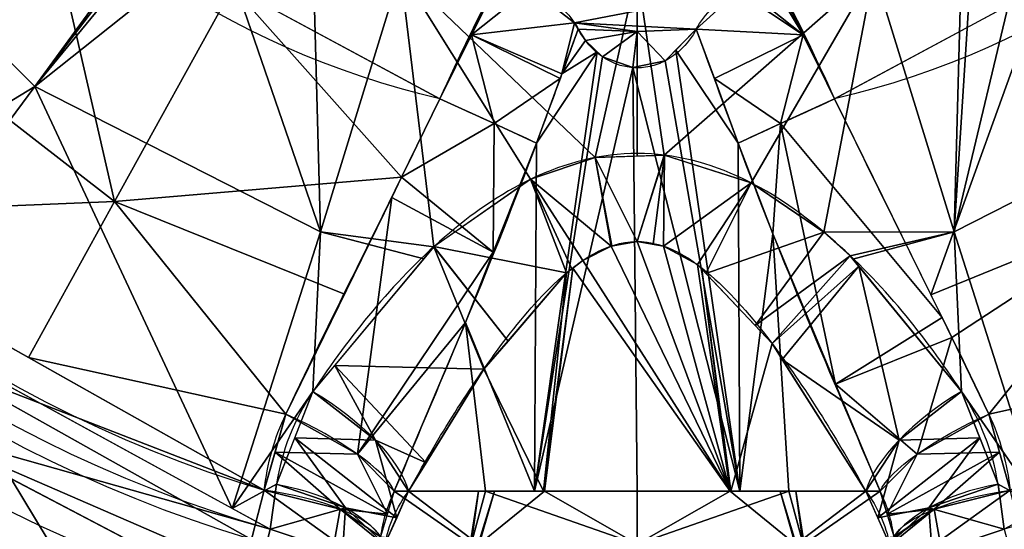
# Model space of a CAD drawing. Header units: millimetres. Extents: x -72 to 72, y -168 to 68.
# Tile 19 of 205: x -24 to 14, y -48 to -29. Entities that reach past the tile are written whole.
import ezdxf

# ---------------------------------------------------------------- set-up
doc = ezdxf.new("R2010")
doc.units = ezdxf.units.MM
doc.layers.add('100', color=7, linetype='Continuous', true_color=0xffffff)

msp = doc.modelspace()

# ---------------------------------------------------------------- linework, layer by layer
at = {"layer": '100', "color": 163, "linetype": 'Continuous', "extrusion": (0, 0, -1)}
for centre, radius, start, end in [((0, 0, -94), 68, 283.06797, 256.93203), ((0, 0, -81), 65, 283.06797, 256.93203), ((0, 0, -97), 51.024, 286.7388, 253.2612), ((0, 0, -80.215), 50.45, 286.0923, 253.9077), ((0, 0, -100), 32.941, 283.1966, 256.8034)]:
    msp.add_arc(centre, radius, start, end, dxfattribs=at)
at = {"layer": '100', "color": 163, "linetype": 'Continuous'}
for centre, radius, start, end in [((0, 0, 84), 68, 283.06797, 256.93203), ((0, 0, 81), 53.418, 285.9698, 254.0302), ((0, 0, 97.321), 49.087, 286.8231, 253.1769), ((0, 0, 97), 65, 216, 252)]:
    msp.add_arc(centre, radius, start, end, dxfattribs=at)
at = {"layer": '100', "color": 163, "linetype": 'Continuous', "extrusion": (0.415566, 0.909563, 4.5798e-15)}
msp.add_arc((-6.488, 105, -32.296), 5, 215.968, 270, dxfattribs=at)
at = {"layer": '100', "color": 163, "linetype": 'Continuous', "extrusion": (0.415566, -0.909563, -2.88357e-16)}
msp.add_arc((-6.488, 105, 32.296), 5, 215.968, 270, dxfattribs=at)
at = {"layer": '100', "color": 163, "linetype": 'Continuous', "extrusion": (0.500891, 0.754648, -0.42381)}
msp.add_arc((-14.276, 46.906, -71.566), 5, 82.3326, 153.3965, dxfattribs=at)
at = {"layer": '100', "color": 163, "linetype": 'Continuous', "extrusion": (0.500891, -0.754648, 0.42381)}
msp.add_arc((-14.276, 46.906, 71.566), 5, 82.3326, 153.3965, dxfattribs=at)
at = {"layer": '100', "color": 163, "linetype": 'Continuous', "extrusion": (0.40359, 0.877121, 0.260333)}
msp.add_arc((-6.442, 111.737, -18.493), 5, 196.0479, 272.0461, dxfattribs=at)
at = {"layer": '100', "color": 163, "linetype": 'Continuous', "extrusion": (0.40359, -0.877121, -0.260333)}
msp.add_arc((-6.442, 111.737, 18.493), 5, 196.0479, 272.0461, dxfattribs=at)
at = {"layer": '100', "color": 163, "linetype": 'Continuous', "extrusion": (0.136165, 0.869628, -0.474559)}
msp.add_arc((6.659, 41.846, -80.136), 5, 93.5678, 161.7399, dxfattribs=at)
at = {"layer": '100', "color": 163, "linetype": 'Continuous', "extrusion": (0.136165, -0.869628, 0.474559)}
msp.add_arc((6.659, 41.846, 80.136), 5, 93.5678, 161.7399, dxfattribs=at)
at = {"layer": '100', "color": 163, "linetype": 'Continuous', "extrusion": (0.110686, 0.941471, 0.318404)}
msp.add_arc((8.907, 112.635, -14.821), 5, 192.3972, 266.748, dxfattribs=at)
at = {"layer": '100', "color": 163, "linetype": 'Continuous', "extrusion": (0, 1, 0)}
for centre, start, end in [((0, 99, -47.021), 16.4644, 163.5356), ((0, 79, -47.021), 205.512, 334.488)]:
    msp.add_arc(centre, 9.65, start, end, dxfattribs=at)
at = {"layer": '100', "color": 163, "linetype": 'Continuous', "extrusion": (0.110686, -0.941471, -0.318404)}
msp.add_arc((8.907, 112.635, 14.821), 5, 192.3972, 266.748, dxfattribs=at)
at = {"layer": '100', "color": 163, "linetype": 'Continuous'}
for points in [[(-7.52, -32.071, 100), (-6.784, -30.459, 100), (-6.019, -28.862, 100), (-5.169, -27.308, 100)], [(5.169, -27.308, 100), (6.019, -28.862, 100), (6.784, -30.459, 100), (7.52, -32.071, 100)], [(3.84, -33.753, 102.063), (3.304, -32.304, 101.905), (2.771, -30.858, 101.723), (2.249, -29.414, 101.499)], [(-13.389, -44.083, 98.245), (-11.521, -40.123, 99.424), (-9.483, -36.158, 100), (-7.52, -32.071, 100)], [(7.52, -32.071, 100), (9.483, -36.158, 100), (11.521, -40.123, 99.424), (13.389, -44.083, 98.245)], [(-3.84, -33.753, 102.063), (-5.496, -38.23, 102.551), (-7.412, -42.651, 102.462), (-9.255, -47.021, 101.735)], [(9.255, -47.021, 101.735), (7.405, -42.632, 102.465), (5.502, -38.249, 102.553), (3.84, -33.753, 102.063)], [(-12.354, -43.221, 77.304), (-13.079, -44.314, 77.918), (-13.547, -45.488, 78.568), (-13.744, -46.748, 79.256)], [(13.744, -46.748, 79.256), (13.547, -45.488, 78.568), (13.079, -44.314, 77.918), (12.354, -43.221, 77.304)], [(-14.207, -46.986, 97.321), (-14.1, -45.982, 97.66), (-13.828, -45.014, 97.968), (-13.389, -44.083, 98.245)], [(13.389, -44.083, 98.245), (13.828, -45.014, 97.968), (14.1, -45.982, 97.66), (14.207, -46.986, 97.321)], [(-13.744, -46.748, 79.256), (-13.835, -47.324, 79.57), (-13.915, -47.9, 79.89), (-13.984, -48.473, 80.215)], [(13.984, -48.473, 80.215), (13.915, -47.9, 79.89), (13.835, -47.324, 79.57), (13.744, -46.748, 79.256)], [(-14.695, -48.862, 97), (-14.534, -48.218, 97), (-14.371, -47.593, 97.107), (-14.207, -46.986, 97.321)], [(-9.255, -47.021, 101.735), (-9.527, -47.579, 101.518), (-9.703, -48.16, 101.286), (-9.784, -48.762, 101.036)], [(-9.612, -49.039, 76.242), (-9.472, -48.309, 75.755), (-9.167, -47.637, 75.291), (-8.709, -47.021, 74.844)], [(8.709, -47.021, 74.844), (9.167, -47.637, 75.291), (9.472, -48.309, 75.755), (9.612, -49.039, 76.242)], [(9.784, -48.762, 101.036), (9.703, -48.16, 101.286), (9.527, -47.579, 101.518), (9.255, -47.021, 101.735)]]:
    msp.add_open_spline(points, degree=3, dxfattribs=at)
for points, knots in [([(-4.094, -27.847, 100.146), (-4.09, -27.849, 100.148), (-4.085, -27.851, 100.149), (-3.705, -28.01, 100.252), (-3.357, -28.212, 100.409), (-2.793, -28.66, 100.795), (-2.566, -28.909, 101.022), (-2.393, -29.17, 101.268), (-2.34, -29.25, 101.343), (-2.292, -29.331, 101.421), (-2.249, -29.414, 101.499)], [0, 0, 0, 0, 0.005472, 0.005472, 0.450932, 0.450932, 0.872211, 0.872211, 0.872211, 1, 1, 1, 1]), ([(2.249, -29.414, 101.499), (2.399, -29.129, 101.227), (2.609, -28.853, 100.97), (3.14, -28.362, 100.534), (3.47, -28.141, 100.352), (3.918, -27.923, 100.197), (4.005, -27.884, 100.17), (4.094, -27.847, 100.146)], [0, 0, 0, 0, 0.446299, 0.446299, 0.895747, 0.895747, 1, 1, 1, 1]), ([(-2.249, -29.414, 101.499), (-2.453, -29.98, 101.587), (-2.66, -30.546, 101.668), (-3.189, -31.993, 101.862), (-3.514, -32.873, 101.967), (-3.84, -33.753, 102.063)], [0, 0, 0, 0, 0.392035, 0.392035, 1, 1, 1, 1]), ([(2.249, -29.414, 101.499), (2.097, -29.699, 101.773), (1.895, -29.978, 102.036), (1.469, -30.372, 102.407), (1.279, -30.512, 102.538), (0.886, -30.716, 102.728), (0.688, -30.791, 102.798), (0.27, -30.883, 102.883), (0.044, -30.899, 102.898), (-0.358, -30.868, 102.869), (-0.542, -30.829, 102.834), (-0.935, -30.699, 102.712), (-1.141, -30.592, 102.613), (-1.585, -30.289, 102.329), (-1.802, -30.071, 102.124), (-1.977, -29.841, 101.906), (-2.081, -29.703, 101.776), (-2.171, -29.56, 101.639), (-2.249, -29.414, 101.499)], [0, 0, 0, 0, 0.198912, 0.198912, 0.322809, 0.322809, 0.424478, 0.424478, 0.527361, 0.527361, 0.614194, 0.614194, 0.729399, 0.729399, 0.899143, 0.899143, 0.899143, 1, 1, 1, 1]), ([(12.354, -43.221, 77.304), (10.959, -41.12, 76.124), (9.373, -39.109, 75.086), (6.359, -36.492, 73.818), (5.251, -35.701, 73.45), (2.778, -34.521, 72.914), (1.409, -34.153, 72.752), (-1.372, -34.147, 72.75), (-2.753, -34.511, 72.909), (-5.244, -35.696, 73.448), (-6.336, -36.475, 73.81), (-9.353, -39.086, 75.074), (-10.956, -41.116, 76.122), (-12.354, -43.221, 77.304)], [0, 0, 0, 0, 0.25, 0.25, 0.375, 0.375, 0.5, 0.5, 0.625, 0.625, 0.75, 0.75, 1, 1, 1, 1]), ([(-8.709, -47.021, 74.844), (-7.667, -45.131, 74.226), (-6.527, -43.252, 73.722), (-4.542, -40.603, 73.179), (-3.841, -39.748, 73.033), (-2.205, -38.24, 72.821), (-1.195, -37.524, 72.75), (1.104, -37.487, 72.746), (2.128, -38.182, 72.814), (3.793, -39.692, 73.024), (4.504, -40.556, 73.17), (6.519, -43.237, 73.718), (7.659, -45.117, 74.221), (8.709, -47.021, 74.844)], [0, 0, 0, 0, 0.25, 0.25, 0.375, 0.375, 0.5, 0.5, 0.625, 0.625, 0.75, 0.75, 1, 1, 1, 1])]:
    msp.add_open_spline(points, degree=3, knots=knots, dxfattribs=at)
for points in [[(13.313, -15.588, 100), (5.169, -27.308, 100), (7.52, -32.071, 100), (22.685, -23.885, 100)], [(-22.685, -23.885, 100), (-7.52, -32.071, 100), (-5.169, -27.308, 100), (-11.446, -17.007, 100)], [(-31.596, -22.956, 74.637), (-22.956, -31.596, 74.637), (-33.303, -37.896, 80.215)], [(-17.491, -24.105, 71.322), (-22.956, -31.596, 74.637), (-31.596, -22.956, 74.637)], [(-22.685, -23.885, 100), (-29.945, -28.187, 99.326), (-19.915, -35.981, 99.326)], [(-19.915, -35.981, 99.326), (-15.408, -27.813, 100), (-22.685, -23.885, 100)], [(-22.956, -31.596, 74.637), (-17.491, -24.105, 71.322), (-17.386, -24.286, 71.335)], [(-17.386, -24.286, 71.335), (-17.195, -24.595, 71.379), (-22.956, -31.596, 74.637)], [(-17.195, -24.595, 71.379), (-15.905, -25.981, 71.52), (-22.956, -31.596, 74.637)], [(-12.068, -37.143, 74.637), (-22.956, -31.596, 74.637), (-15.905, -25.981, 71.52)], [(-15.905, -25.981, 71.52), (-12.339, -27.2, 71.335), (-12.068, -37.143, 74.637)], [(12.068, -37.143, 74.637), (12.703, -27.189, 71.379), (14.548, -26.765, 71.52)], [(14.548, -26.765, 71.52), (22.956, -31.596, 74.637), (12.068, -37.143, 74.637)], [(-12.339, -27.2, 71.335), (-9.014, -27.2, 71.126), (-12.068, -37.143, 74.637)], [(-12.068, -37.143, 74.637), (-9.014, -27.2, 71.126), (-7.744, -37.703, 74.405)], [(-9.014, -27.2, 71.126), (-4.066, -35.136, 73.193), (-7.744, -37.703, 74.405)], [(-9.014, -27.2, 71.126), (0, -27.2, 70.558), (-1.603, -34.303, 72.819)], [(-1.603, -34.303, 72.819), (-4.066, -35.136, 73.193), (-9.014, -27.2, 71.126)], [(-5.156, -27.315, 100), (-5.169, -27.308, 100), (-6.317, -29.634, 100)], [(-4.094, -27.847, 100.146), (-5.156, -27.315, 100), (-6.317, -29.634, 100)], [(0, -27.2, 70.558), (-0.001, -34.249, 72.795), (-1.603, -34.303, 72.819)], [(1.032, -34.213, 72.779), (-0.001, -34.249, 72.795), (0, -27.2, 70.558)], [(1.032, -34.213, 72.779), (0, -27.2, 70.558), (9.014, -27.2, 71.126)], [(9.014, -27.2, 71.126), (4.335, -35.27, 73.255), (1.032, -34.213, 72.779)], [(7.11, -37.148, 74.136), (4.335, -35.27, 73.255), (9.014, -27.2, 71.126)], [(5.156, -27.315, 100), (4.989, -27.407, 100.004), (6.317, -29.635, 100)], [(6.317, -29.635, 100), (5.169, -27.308, 100), (5.156, -27.315, 100)], [(7.11, -37.148, 74.136), (9.014, -27.2, 71.126), (12.068, -37.143, 74.637)], [(12.068, -37.143, 74.637), (9.014, -27.2, 71.126), (12.339, -27.2, 71.335)], [(12.339, -27.2, 71.335), (12.703, -27.189, 71.379), (12.068, -37.143, 74.637)], [(6.317, -29.635, 100), (4.989, -27.407, 100.004), (4.094, -27.847, 100.146)], [(-8.976, -35.06, 99.894), (-15.408, -27.813, 100), (-19.915, -35.981, 99.326)], [(-8.976, -35.06, 99.894), (-7.52, -32.071, 100), (-15.408, -27.813, 100)], [(-2.393, -29.17, 101.268), (-4.094, -27.847, 100.146), (-6.317, -29.634, 100)], [(3.833, -27.965, 100.226), (-4.094, -27.847, 100.146), (-2.393, -29.17, 101.268)], [(2.249, -29.414, 101.499), (3.833, -27.965, 100.226), (-2.393, -29.17, 101.268)], [(6.317, -29.635, 100), (3.833, -27.965, 100.226), (2.249, -29.414, 101.499)], [(6.317, -29.635, 100), (4.094, -27.847, 100.146), (3.833, -27.965, 100.226)], [(15.408, -27.813, 100), (7.52, -32.071, 100), (11.19, -39.543, 99.181)], [(11.19, -39.543, 99.181), (19.915, -35.981, 99.326), (15.408, -27.813, 100)], [(-19.915, -35.981, 99.326), (-29.945, -28.187, 99.326), (-32.799, -36.52, 97.321)], [(-6.317, -29.634, 100), (-2.867, -31.113, 101.744), (-2.393, -29.17, 101.268)], [(-2.867, -31.113, 101.744), (-2.249, -29.414, 101.499), (-2.393, -29.17, 101.268)], [(-2.393, -29.17, 101.268), (-2.249, -29.414, 101.499), (0, -29.499, 101.499)], [(0, -29.499, 101.499), (2.249, -29.414, 101.499), (-2.393, -29.17, 101.268)], [(-1.977, -29.841, 101.906), (-2.249, -29.414, 101.499), (-2.867, -31.113, 101.744)], [(0, -29.499, 101.499), (-2.249, -29.414, 101.499), (-1.977, -29.841, 101.906)], [(0, -29.499, 101.499), (-1.977, -29.841, 101.906), (-1.321, -30.469, 102.498)], [(-1.321, -30.469, 102.498), (-0.174, -30.882, 102.883), (0, -29.499, 101.499)], [(0, -29.499, 101.499), (-0.174, -30.882, 102.883), (1.063, -30.624, 102.642)], [(1.063, -30.624, 102.642), (2.249, -29.414, 101.499), (0, -29.499, 101.499)], [(3.84, -33.753, 102.063), (2.249, -29.414, 101.499), (1.465, -30.213, 102.254)], [(2.249, -29.414, 101.499), (2.939, -31.297, 101.744), (6.317, -29.635, 100)], [(-6.317, -29.634, 100), (-7.52, -32.071, 100), (-5.454, -33.015, 100.546)], [(-5.454, -33.015, 100.546), (-2.935, -31.296, 101.766), (-6.317, -29.634, 100)], [(-6.317, -29.634, 100), (-2.935, -31.296, 101.766), (-2.867, -31.113, 101.744)], [(-1.523, -30.276, 102.316), (-1.977, -29.841, 101.906), (-2.867, -31.113, 101.744)], [(6.317, -29.635, 100), (2.939, -31.297, 101.744), (5.454, -33.015, 100.546)], [(5.454, -33.015, 100.546), (7.52, -32.071, 100), (6.317, -29.635, 100)], [(-3.84, -33.753, 102.063), (-3.913, -47.021, 107.35), (-1.523, -30.276, 102.316)], [(-1.321, -30.469, 102.498), (-1.523, -30.276, 102.316), (-3.913, -47.021, 107.35)], [(-1.523, -30.276, 102.316), (-2.867, -31.113, 101.744), (-3.84, -33.753, 102.063)], [(3.913, -47.021, 107.35), (1.465, -30.213, 102.254), (1.063, -30.624, 102.642)], [(1.465, -30.213, 102.254), (3.913, -47.021, 107.35), (3.84, -33.753, 102.063)], [(-0.174, -30.882, 102.883), (-1.321, -30.469, 102.498), (-3.913, -47.021, 107.35)], [(3.913, -47.021, 107.35), (1.063, -30.624, 102.642), (-0.174, -30.882, 102.883)], [(-3.913, -47.021, 107.35), (0, -47.021, 108.65), (-0.174, -30.882, 102.883)], [(-0.174, -30.882, 102.883), (0, -47.021, 108.65), (3.913, -47.021, 107.35)], [(-5.454, -33.015, 100.546), (-3.84, -33.753, 102.063), (-2.935, -31.296, 101.766)], [(2.939, -31.297, 101.744), (3.84, -33.753, 102.063), (5.454, -33.015, 100.546)], [(-22.956, -31.596, 74.637), (-29.266, -40.107, 80.215), (-33.303, -37.896, 80.215)], [(-15.427, -47.683, 80.215), (-29.266, -40.107, 80.215), (-22.956, -31.596, 74.637)], [(-22.956, -31.596, 74.637), (-12.068, -37.143, 74.637), (-15.427, -47.683, 80.215)], [(15.427, -47.683, 80.215), (12.068, -37.143, 74.637), (22.956, -31.596, 74.637)], [(-5.454, -33.015, 100.546), (-7.52, -32.071, 100), (-8.976, -35.06, 99.894)], [(11.613, -40.404, 99.087), (7.52, -32.071, 100), (5.454, -33.015, 100.546)], [(-8.976, -35.06, 99.894), (-5.485, -37.911, 102.238), (-5.454, -33.015, 100.546)], [(-5.485, -37.911, 102.238), (-3.84, -33.753, 102.063), (-5.454, -33.015, 100.546)], [(5.454, -33.015, 100.546), (3.84, -33.753, 102.063), (5.171, -37.215, 102.325)], [(5.171, -37.215, 102.325), (7.557, -42.945, 101.981), (5.454, -33.015, 100.546)], [(5.454, -33.015, 100.546), (7.557, -42.945, 101.981), (11.613, -40.404, 99.087)], [(-3.84, -33.753, 102.063), (-6.549, -40.598, 102.351), (-3.913, -47.021, 107.35)], [(3.913, -47.021, 107.35), (5.171, -37.215, 102.325), (3.84, -33.753, 102.063)], [(-4.066, -35.136, 73.193), (-1.603, -34.303, 72.819), (-0.999, -37.679, 72.766)], [(-0.999, -37.679, 72.766), (-1.603, -34.303, 72.819), (-1.602, -34.303, 72.819)], [(-1.602, -34.303, 72.819), (1.032, -34.213, 72.779), (0, -37.505, 72.748)], [(-1.602, -34.303, 72.819), (-0.962, -37.672, 72.765), (-0.999, -37.679, 72.766)], [(0, -37.505, 72.748), (-0.962, -37.672, 72.765), (-1.602, -34.303, 72.819)], [(0, -37.505, 72.748), (1.032, -34.213, 72.779), (1.033, -34.213, 72.779)], [(1.033, -34.213, 72.779), (0.612, -37.612, 72.759), (0, -37.505, 72.748)], [(1.001, -37.679, 72.766), (0.612, -37.612, 72.759), (1.033, -34.213, 72.779)], [(1.001, -37.679, 72.766), (1.033, -34.213, 72.779), (4.335, -35.27, 73.255)], [(-19.915, -35.981, 99.326), (-11.157, -39.519, 99.079), (-8.976, -35.06, 99.894)], [(-8.976, -35.06, 99.894), (-9.353, -35.83, 99.753), (-5.485, -37.911, 102.238)], [(-7.743, -37.702, 74.405), (-4.066, -35.136, 73.193), (-2.696, -38.706, 72.888)], [(-0.999, -37.679, 72.766), (-2.068, -38.228, 72.827), (-4.066, -35.136, 73.193)], [(-4.066, -35.136, 73.193), (-4.066, -35.136, 73.193), (-2.487, -38.547, 72.867)], [(-2.487, -38.547, 72.867), (-2.696, -38.706, 72.888), (-4.066, -35.136, 73.193)], [(-2.068, -38.228, 72.827), (-2.487, -38.547, 72.867), (-4.066, -35.136, 73.193)], [(4.335, -35.27, 73.255), (2.293, -38.387, 72.847), (1.001, -37.679, 72.766)], [(4.335, -35.27, 73.255), (4.336, -35.271, 73.255), (2.293, -38.387, 72.847)], [(4.336, -35.271, 73.255), (2.615, -38.727, 72.903), (2.293, -38.387, 72.847)], [(2.615, -38.727, 72.903), (4.336, -35.271, 73.255), (7.11, -37.148, 74.136)], [(-32.799, -36.52, 97.321), (-23.196, -41.926, 97.321), (-19.915, -35.981, 99.326)], [(-19.915, -35.981, 99.326), (-23.196, -41.926, 97.321), (-13.389, -44.083, 98.245)], [(-13.389, -44.083, 98.245), (-11.157, -39.519, 99.079), (-19.915, -35.981, 99.326)], [(-9.353, -35.83, 99.753), (-13.389, -44.083, 98.245), (-10.663, -45.609, 99.162)], [(-10.663, -45.609, 99.162), (-5.485, -37.911, 102.238), (-9.353, -35.83, 99.753)], [(19.915, -35.981, 99.326), (11.19, -39.543, 99.181), (11.987, -41.164, 99.004)], [(19.915, -35.981, 99.326), (11.987, -41.164, 99.004), (13.389, -44.083, 98.245)], [(13.389, -44.083, 98.245), (23.196, -41.926, 97.321), (19.915, -35.981, 99.326)], [(-15.427, -47.683, 80.215), (-12.068, -37.143, 74.637), (-12.354, -43.221, 77.304)], [(-12.068, -37.143, 74.637), (-8.136, -38.172, 74.652), (-12.354, -43.221, 77.304)], [(-7.744, -37.703, 74.405), (-8.136, -38.172, 74.652), (-12.068, -37.143, 74.637)], [(3.536, -47.021, 70.021), (-0.999, -37.679, 72.766), (0, -37.505, 72.748)], [(0, -37.505, 72.748), (1.001, -37.679, 72.766), (3.536, -47.021, 70.021)], [(7.11, -37.148, 74.136), (4.487, -40.71, 73.229), (2.615, -38.727, 72.903)], [(5.171, -37.215, 102.325), (3.913, -47.021, 107.35), (5.777, -47.021, 106.731)], [(7.11, -37.148, 74.136), (7.111, -37.149, 74.137), (4.487, -40.71, 73.229)], [(4.487, -40.71, 73.229), (7.111, -37.149, 74.137), (8.114, -38.049, 74.575)], [(5.777, -47.021, 106.731), (9.255, -47.021, 101.735), (5.171, -37.215, 102.325)], [(12.068, -37.143, 74.637), (8.114, -38.049, 74.575), (7.11, -37.148, 74.136)], [(12.068, -37.143, 74.637), (8.216, -38.174, 74.641), (8.114, -38.049, 74.575)], [(12.354, -43.221, 77.304), (8.216, -38.174, 74.641), (12.068, -37.143, 74.637)], [(12.354, -43.221, 77.304), (12.068, -37.143, 74.637), (15.427, -47.683, 80.215)], [(-11.525, -42.23, 76.783), (-7.744, -37.703, 74.405), (-5.844, -42.373, 73.551)], [(-7.744, -37.703, 74.405), (-7.743, -37.702, 74.405), (-4.923, -41.299, 73.357)], [(-4.923, -41.299, 73.357), (-5.844, -42.373, 73.551), (-7.744, -37.703, 74.405)], [(-2.696, -38.706, 72.888), (-4.923, -41.299, 73.357), (-7.743, -37.702, 74.405)], [(3.536, -47.021, 70.021), (-2.068, -38.228, 72.827), (-0.999, -37.679, 72.766)], [(1.001, -37.679, 72.766), (2.293, -38.387, 72.847), (3.536, -47.021, 70.021)], [(-38.206, -52.586, 97), (-22.978, -56.157, 97), (-20.751, -53.536, 97), (-34.047, -38.004, 97)], [(-20.751, -53.536, 97), (-17.323, -53.253, 97), (-14.695, -48.862, 97), (-34.047, -38.004, 97)], [(-6.549, -40.598, 102.351), (-5.485, -37.911, 102.238), (-10.663, -45.609, 99.162)], [(-2.451, -38.52, 72.864), (-2.068, -38.228, 72.827), (3.536, -47.021, 70.021)], [(8.114, -38.049, 74.575), (5.137, -41.399, 73.342), (4.487, -40.71, 73.229)], [(8.114, -38.049, 74.575), (8.437, -38.443, 74.783), (5.137, -41.399, 73.342)], [(-3.536, -47.021, 70.021), (-3.566, -47.021, 70.048), (-2.451, -38.52, 72.864)], [(-2.696, -38.706, 72.888), (-2.451, -38.52, 72.864), (-3.566, -47.021, 70.048)], [(3.536, -47.021, 70.021), (-3.536, -47.021, 70.021), (-2.451, -38.52, 72.864)], [(3.536, -47.021, 70.021), (2.293, -38.387, 72.847), (2.459, -38.562, 72.875)], [(3.566, -47.021, 70.048), (2.459, -38.562, 72.875), (5.137, -41.399, 73.342)], [(2.459, -38.562, 72.875), (3.566, -47.021, 70.048), (3.536, -47.021, 70.021)], [(8.437, -38.443, 74.783), (5.519, -42, 73.503), (5.137, -41.399, 73.342)], [(9.976, -45.071, 76.819), (5.519, -42, 73.503), (8.437, -38.443, 74.783)], [(8.437, -38.443, 74.783), (12.354, -43.221, 77.304), (9.976, -45.071, 76.819)], [(-3.566, -47.021, 70.048), (-5.844, -42.373, 73.551), (-2.696, -38.706, 72.888)], [(11.987, -41.164, 99.004), (11.613, -40.404, 99.087), (7.557, -42.945, 101.981)], [(-14.207, -46.986, 97.321), (-25.59, -40.579, 97.321), (-26.602, -42.181, 97)], [(-10.663, -45.609, 99.162), (-9.255, -47.021, 101.735), (-6.549, -40.598, 102.351)], [(-6.549, -40.598, 102.351), (-9.255, -47.021, 101.735), (-5.777, -47.021, 106.731)], [(-5.777, -47.021, 106.731), (-3.913, -47.021, 107.35), (-6.549, -40.598, 102.351)], [(11.987, -41.164, 99.004), (7.557, -42.945, 101.981), (10.663, -45.609, 99.162)], [(10.663, -45.609, 99.162), (13.389, -44.083, 98.245), (11.987, -41.164, 99.004)], [(5.137, -41.399, 73.342), (8.709, -47.021, 74.844), (3.566, -47.021, 70.048)], [(-23.196, -41.926, 97.321), (-14.207, -46.986, 97.321), (-13.389, -44.083, 98.245)], [(9.976, -45.071, 76.819), (8.709, -47.021, 74.844), (5.519, -42, 73.503)], [(13.389, -44.083, 98.245), (14.207, -46.986, 97.321), (23.196, -41.926, 97.321)], [(-27.428, -44.676, 81), (-25.786, -42.012, 80.215), (-13.984, -48.473, 80.215)], [(-26.602, -42.181, 97), (-14.695, -48.862, 97), (-14.207, -46.986, 97.321)], [(-9.976, -45.071, 76.819), (-12.354, -43.221, 77.304), (-11.525, -42.23, 76.783)], [(-9.976, -45.071, 76.819), (-11.525, -42.23, 76.783), (-8.042, -45.938, 74.542)], [(-5.844, -42.373, 73.551), (-8.042, -45.938, 74.542), (-11.525, -42.23, 76.783)], [(-3.566, -47.021, 70.048), (-8.709, -47.021, 74.844), (-5.844, -42.373, 73.551)], [(7.557, -42.945, 101.981), (9.255, -47.021, 101.735), (10.663, -45.609, 99.162)], [(-12.354, -43.221, 77.304), (-13.744, -46.748, 79.256), (-15.427, -47.683, 80.215)], [(-13.049, -44.984, 78.28), (-12.354, -43.221, 77.304), (-9.976, -45.071, 76.819)], [(9.976, -45.071, 76.819), (12.354, -43.221, 77.304), (13.049, -44.984, 78.28)], [(15.427, -47.683, 80.215), (13.744, -46.748, 79.256), (12.354, -43.221, 77.304)], [(-10.663, -45.609, 99.162), (-13.389, -44.083, 98.245), (-13.798, -45.534, 97.783)], [(13.798, -45.534, 97.783), (13.389, -44.083, 98.245), (10.663, -45.609, 99.162)], [(-13.984, -48.473, 80.215), (-14.446, -50.31, 80.903), (-27.428, -44.676, 81)], [(-14.446, -50.31, 80.903), (-14.697, -51.356, 81), (-27.428, -44.676, 81)], [(-11.11, -47.656, 78.347), (-13.744, -46.748, 79.256), (-13.049, -44.984, 78.28)], [(-9.164, -48.037, 75.548), (-13.049, -44.984, 78.28), (-9.976, -45.071, 76.819)], [(-11.11, -47.656, 78.347), (-13.049, -44.984, 78.28), (-9.164, -48.037, 75.548)], [(9.164, -48.037, 75.548), (13.049, -44.984, 78.28), (11.11, -47.656, 78.347)], [(9.976, -45.071, 76.819), (13.049, -44.984, 78.28), (9.164, -48.037, 75.548)], [(13.049, -44.984, 78.28), (13.744, -46.748, 79.256), (11.11, -47.656, 78.347)], [(-8.042, -45.938, 74.542), (-8.709, -47.021, 74.844), (-9.976, -45.071, 76.819)], [(-9.976, -45.071, 76.819), (-8.709, -47.021, 74.844), (-9.164, -48.037, 75.548)], [(9.164, -48.037, 75.548), (8.709, -47.021, 74.844), (9.976, -45.071, 76.819)], [(-13.798, -45.534, 97.783), (-14.207, -46.986, 97.321), (-11.312, -47.707, 98.446)], [(-9.52, -47.893, 101.385), (-13.798, -45.534, 97.783), (-11.312, -47.707, 98.446)], [(-10.663, -45.609, 99.162), (-13.798, -45.534, 97.783), (-9.52, -47.893, 101.385)], [(-9.52, -47.893, 101.385), (-9.255, -47.021, 101.735), (-10.663, -45.609, 99.162)], [(10.663, -45.609, 99.162), (9.255, -47.021, 101.735), (9.52, -47.893, 101.385)], [(9.52, -47.893, 101.385), (13.798, -45.534, 97.783), (10.663, -45.609, 99.162)], [(11.312, -47.707, 98.446), (13.798, -45.534, 97.783), (9.52, -47.893, 101.385)], [(11.312, -47.707, 98.446), (14.207, -46.986, 97.321), (13.798, -45.534, 97.783)], [(-33.821, -46.55, 81), (-23.857, -46.55, 81), (-18.696, -55.093, 81), (-20.425, -55.81, 81)], [(-20.425, -55.81, 81), (-21.141, -57.539, 81), (-33.821, -54.723, 81), (-33.821, -46.55, 81)], [(-16.966, -55.81, 81), (-18.696, -55.093, 81), (-23.857, -46.55, 81), (-14.697, -51.356, 81)], [(-13.744, -46.748, 79.256), (-13.984, -48.473, 80.215), (-15.427, -47.683, 80.215)], [(-13.984, -48.473, 80.215), (-13.744, -46.748, 79.256), (-11.11, -47.656, 78.347)], [(11.11, -47.656, 78.347), (13.744, -46.748, 79.256), (13.984, -48.473, 80.215)], [(15.427, -47.683, 80.215), (13.984, -48.473, 80.215), (13.744, -46.748, 79.256)], [(-14.207, -46.986, 97.321), (-14.695, -48.862, 97), (-11.534, -48.914, 98.127)], [(-11.534, -48.914, 98.127), (-11.312, -47.707, 98.446), (-14.207, -46.986, 97.321)], [(-9.255, -47.021, 101.735), (-9.784, -48.762, 101.036), (-6.365, -49.039, 106.68)], [(-6.059, -49.039, 71.074), (-9.612, -49.039, 76.242), (-8.709, -47.021, 74.844)], [(-6.365, -49.039, 106.68), (-6.047, -47.021, 106.343), (-9.255, -47.021, 101.735)], [(-8.709, -47.021, 74.844), (-5.44, -47.021, 71.795), (-6.059, -49.039, 71.074)], [(-6.047, -47.021, 106.343), (-6.365, -49.039, 106.68), (-6.325, -49.039, 106.746)], [(-5.777, -47.021, 106.731), (-6.325, -49.039, 106.746), (0, -49.039, 109)], [(-6.325, -49.039, 106.746), (-5.777, -47.021, 106.731), (-6.047, -47.021, 106.343)], [(-6.017, -49.039, 71.013), (-6.059, -49.039, 71.074), (-5.44, -47.021, 71.795)], [(0, -49.039, 69), (-6.017, -49.039, 71.013), (-3.536, -47.021, 70.021)], [(-5.44, -47.021, 71.795), (-3.536, -47.021, 70.021), (-6.017, -49.039, 71.013)], [(0, -49.039, 109), (0, -47.021, 108.65), (-5.777, -47.021, 106.731)], [(-3.536, -47.021, 70.021), (0, -47.021, 70.021), (0, -49.039, 69)], [(0, -49.039, 69), (0, -47.021, 70.021), (3.536, -47.021, 70.021)], [(3.536, -47.021, 70.021), (6.017, -49.039, 71.013), (0, -49.039, 69)], [(0, -49.039, 109), (6.325, -49.039, 106.746), (5.777, -47.021, 106.731)], [(5.777, -47.021, 106.731), (0, -47.021, 108.65), (0, -49.039, 109)], [(6.017, -49.039, 71.013), (3.536, -47.021, 70.021), (5.44, -47.021, 71.795)], [(5.44, -47.021, 71.795), (6.059, -49.039, 71.074), (6.017, -49.039, 71.013)], [(6.059, -49.039, 71.074), (5.44, -47.021, 71.795), (8.709, -47.021, 74.844)], [(6.047, -47.021, 106.343), (5.777, -47.021, 106.731), (6.325, -49.039, 106.746)], [(6.325, -49.039, 106.746), (6.365, -49.039, 106.68), (6.047, -47.021, 106.343)], [(9.255, -47.021, 101.735), (6.047, -47.021, 106.343), (6.365, -49.039, 106.68)], [(8.709, -47.021, 74.844), (9.612, -49.039, 76.242), (6.059, -49.039, 71.074)], [(6.365, -49.039, 106.68), (9.784, -48.762, 101.036), (9.255, -47.021, 101.735)], [(14.207, -46.986, 97.321), (11.312, -47.707, 98.446), (11.534, -48.914, 98.127)], [(11.534, -48.914, 98.127), (14.695, -48.862, 97), (14.207, -46.986, 97.321)], [(-11.11, -47.656, 78.347), (-11.232, -49.385, 79.192), (-13.984, -48.473, 80.215)], [(-11.312, -47.707, 98.446), (-11.534, -48.914, 98.127), (-9.797, -48.943, 101)], [(-11.312, -47.707, 98.446), (-9.784, -48.762, 101.036), (-9.52, -47.893, 101.385)], [(-9.797, -48.943, 101), (-9.784, -48.762, 101.036), (-11.312, -47.707, 98.446)], [(-11.232, -49.385, 79.192), (-11.11, -47.656, 78.347), (-9.612, -49.039, 76.242)], [(-9.164, -48.037, 75.548), (-9.612, -49.039, 76.242), (-11.11, -47.656, 78.347)], [(11.11, -47.656, 78.347), (9.612, -49.039, 76.242), (9.164, -48.037, 75.548)], [(9.52, -47.893, 101.385), (9.784, -48.762, 101.036), (11.312, -47.707, 98.446)], [(9.612, -49.039, 76.242), (11.11, -47.656, 78.347), (11.232, -49.385, 79.192)], [(11.312, -47.707, 98.446), (9.784, -48.762, 101.036), (9.787, -48.786, 101.027)], [(11.312, -47.707, 98.446), (9.787, -48.786, 101.027), (9.797, -48.943, 101)], [(9.797, -48.943, 101), (11.534, -48.914, 98.127), (11.312, -47.707, 98.446)], [(13.984, -48.473, 80.215), (11.232, -49.385, 79.192), (11.11, -47.656, 78.347)], [(-14.443, -50.295, 80.897), (-13.984, -48.473, 80.215), (-11.232, -49.385, 79.192)], [(11.232, -49.385, 79.192), (13.984, -48.473, 80.215), (14.228, -49.426, 80.662)]]:
    msp.add_3dface(points, dxfattribs=at)

doc.saveas('drawing.dxf')
